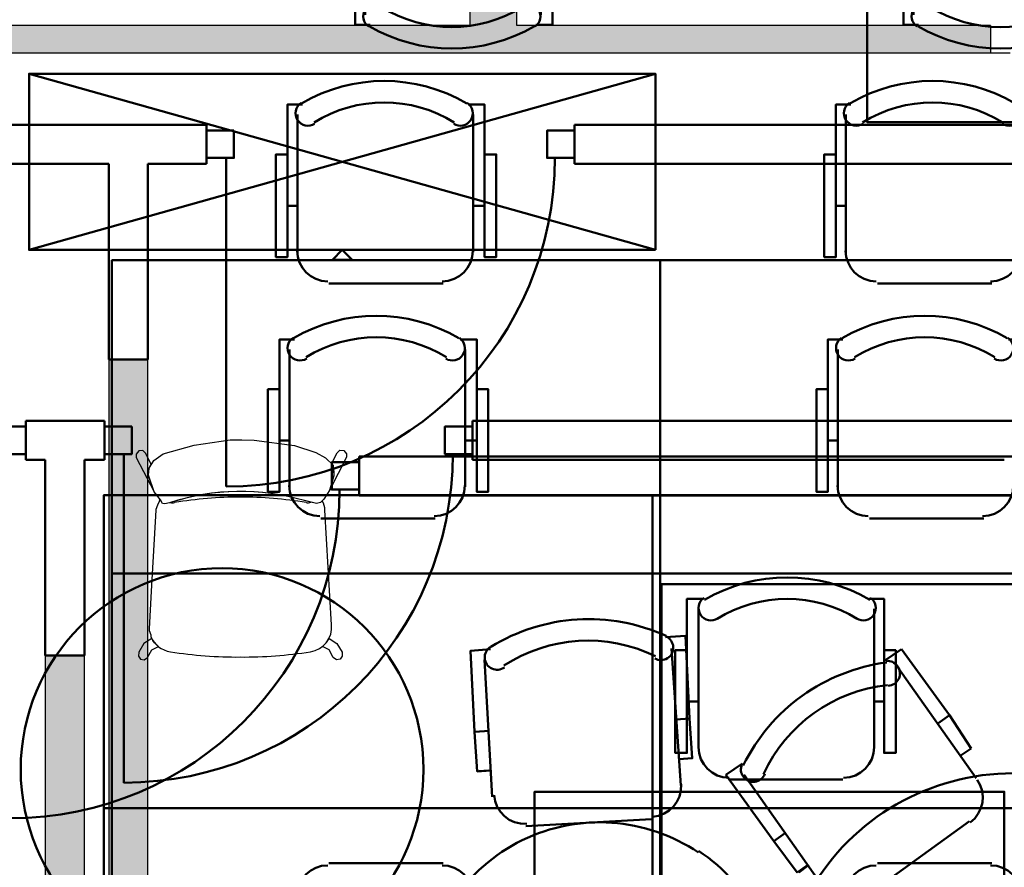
# Model space of a CAD drawing. Header units: metres. Extents: x -1 to 430, y -6 to 31.
# Tile 38 of 169: x 405.72 to 408.24, y 15.37 to 17.53. Entities that reach past the tile are written whole.
import ezdxf

# ---------------------------------------------------------------- set-up
doc = ezdxf.new("R2010")
doc.units = ezdxf.units.M
doc.linetypes.add('CONTINUA', pattern=[0])
for name, color, linetype, lineweight in [('3D P1 MURS NOUS', 7, 'CONTINUA', 25), ('3D P2 MURS NOUS', 7, 'CONTINUA', 25), ('3D P3 MURS NOUS', 7, 'CONTINUA', 25), ('3D PA MURS', 7, 'CONTINUA', 25), ('P1 MOBLES', 7, 'CONTINUA', 25), ('P2 MOBLES 2D', 7, 'CONTINUA', 25), ('P3 MOBLES', 7, 'CONTINUA', 25), ('P4 MOBLES', 7, 'CONTINUA', 25), ('P5 MOBLES', 7, 'CONTINUA', 25), ('PA MOBLES', 7, 'CONTINUA', 25)]:
    doc.layers.add(name, color=color, linetype=linetype, lineweight=lineweight)

# ---------------------------------------------------------------- blocks, each defined once
blk = doc.blocks.new('OBJETO_COMPLEJO_85')
at = {"layer": 'P3 MOBLES', "color": 202, "linetype": 'CONTINUA', "lineweight": 50, "transparency": 33554687}
for p, q in [((407.9323, 15.8964), (407.9746, 15.926)), ((407.9746, 15.926), (408.0974, 15.7567)), ((407.9619, 15.8837), (408.1651, 15.5958)), ((408.0974, 15.7567), (408.0677, 15.7355)), ((408.0974, 15.7567), (408.1524, 15.672)), ((408.1524, 15.672), (408.127, 15.6551)), ((407.5682, 15.6339), (407.5259, 15.6043)), ((407.5259, 15.6043), (407.6486, 15.435)), ((407.7756, 15.3165), (407.5724, 15.6043)), ((408.1482, 15.4858), (407.8899, 15.2995)), ((407.6486, 15.435), (407.6783, 15.4562)), ((407.6486, 15.435), (407.7079, 15.3546)), ((407.7079, 15.3546), (407.7375, 15.3757)), ((407.7121, 15.3546), (407.7333, 15.3715))]:
    blk.add_line(p, q, dxfattribs=at)
for points in [[(407.9407, 15.8322), (407.9449, 15.8327), (407.949, 15.8338), (407.9529, 15.8354), (407.9566, 15.8375), (407.9599, 15.84), (407.9629, 15.843), (407.9655, 15.8464), (407.9676, 15.8501), (407.9692, 15.8541), (407.9702, 15.8582), (407.9707, 15.8624), (407.9706, 15.8666), (407.97, 15.8708), (407.9688, 15.8748), (407.9671, 15.8787), (407.9648, 15.8824), (407.9621, 15.8857), (407.959, 15.8886), (407.9555, 15.891), (407.9518, 15.893), (407.9479, 15.8944), (407.9438, 15.8953), (407.9395, 15.8957), (407.9352, 15.8954)], [(407.567, 15.6312), (407.5656, 15.6272), (407.5647, 15.6231), (407.5644, 15.6189), (407.5646, 15.6148), (407.5653, 15.6107), (407.5666, 15.6067), (407.5684, 15.6029), (407.5707, 15.5993), (407.5735, 15.5961), (407.5766, 15.5933), (407.5801, 15.5909), (407.5838, 15.5891), (407.5878, 15.5877), (407.5919, 15.5869), (407.5961, 15.5866), (407.6003, 15.5869), (407.6045, 15.5878), (407.6085, 15.5891), (407.6122, 15.591), (407.6156, 15.5933), (407.6187, 15.5961), (407.6215, 15.5993), (407.6238, 15.6028), (407.6256, 15.6067)], [(408.1498, 15.4828), (408.1617, 15.4933), (408.1709, 15.5056), (408.1775, 15.5192), (408.1814, 15.5337), (408.1824, 15.5487), (408.1805, 15.5637), (408.1756, 15.5783), (408.1677, 15.5921)]]:
    blk.add_lwpolyline(points, dxfattribs=at)
for centre, radius, start, end in [((407.9982, 15.4197), 0.476, 97.3734, 153.9816), ((407.9812, 15.4408), 0.3956, 96.1247, 155.2335), ((408.2596, 15.0114), 0.5971, 89.9253, 270.4359)]:
    blk.add_arc(centre, radius, start, end, dxfattribs=at)
blk = doc.blocks.new('OBJETO_COMPLEJO_103')
at = {"layer": 'P3 MOBLES', "color": 202, "linetype": 'CONTINUA', "lineweight": 50, "transparency": 33554687}
for p, q in [((407.747, 18.2255), (407.747, 18.2001)), ((407.8655, 18.2001), (407.5141, 18.2001)), ((407.9459, 17.8276), (407.9459, 18.1197)), ((407.5141, 17.7514), (407.8655, 17.7514)), ((407.747, 17.7217), (407.747, 17.7514))]:
    blk.add_line(p, q, dxfattribs=at)
blk.add_lwpolyline([(408.6867, 17.273), (408.6867, 18.6742), (407.8867, 18.6742), (407.8867, 17.273), (408.6867, 17.273)], close=True, dxfattribs=at)
for points in [[(407.6157, 18.2255), (407.6157, 18.2551), (407.8782, 18.2551), (407.8782, 18.2255), (407.4887, 18.2255), (407.4887, 18.1874)], [(407.4843, 18.1909), (407.4884, 18.1958), (407.4932, 18.1997), (407.4986, 18.2026), (407.5044, 18.2043), (407.5104, 18.205), (407.5165, 18.2044), (407.5225, 18.2027), (407.5281, 18.1998), (407.5331, 18.1958), (407.537, 18.191), (407.54, 18.1856), (407.5418, 18.1798), (407.5425, 18.1738), (407.542, 18.1677), (407.5403, 18.1618), (407.5374, 18.1561)], [(407.8621, 18.2007), (407.8779, 18.1991), (407.8926, 18.1946), (407.9059, 18.1874), (407.9175, 18.1778), (407.927, 18.1662), (407.9342, 18.1529), (407.9388, 18.1382), (407.9404, 18.1224)], [(407.9404, 17.8303), (407.9388, 17.8145), (407.9342, 17.7998), (407.927, 17.7865), (407.9175, 17.7749), (407.9059, 17.7654), (407.8926, 17.7582), (407.8779, 17.7536), (407.8621, 17.752)], [(407.5374, 17.8009), (407.5403, 17.7952), (407.542, 17.7892), (407.5425, 17.7831), (407.5418, 17.7771), (407.54, 17.7714), (407.537, 17.766), (407.5331, 17.7612), (407.5281, 17.7572), (407.5225, 17.7542), (407.5165, 17.7525), (407.5104, 17.752), (407.5044, 17.7526), (407.4986, 17.7544), (407.4932, 17.7572), (407.4884, 17.7612), (407.4843, 17.7661)], [(407.6157, 17.7217), (407.6157, 17.6921), (407.8782, 17.6921), (407.8782, 17.7217), (407.4887, 17.7217), (407.4887, 17.7641)]]:
    blk.add_lwpolyline(points, dxfattribs=at)
for centre, radius, start, end in [((407.8449, 17.9784), 0.4167, 149.5542, 210.4262), ((407.8237, 17.9784), 0.3405, 148.2351, 211.7419)]:
    blk.add_arc(centre, radius, start, end, dxfattribs=at)
blk = doc.blocks.new('OBJETO_COMPLEJO_125')
at = {"layer": 'P4 MOBLES', "color": 202, "linetype": 'CONTINUA', "lineweight": 50, "transparency": 33554687}
for p, q in [((406.4314, 16.9408), (406.4314, 17.2921)), ((406.8801, 17.2921), (406.8801, 16.9408)), ((406.406, 17.0593), (406.4314, 17.0593)), ((406.9097, 17.0593), (406.8801, 17.0593)), ((406.8039, 16.8603), (406.5118, 16.8603))]:
    blk.add_line(p, q, dxfattribs=at)
for points in [[(406.406, 17.1905), (406.3763, 17.1905), (406.3763, 16.9281), (406.406, 16.9281), (406.406, 17.3175), (406.4441, 17.3175)], [(406.4406, 17.3219), (406.4356, 17.3178), (406.4317, 17.313), (406.4289, 17.3076), (406.4271, 17.3018), (406.4265, 17.2958), (406.427, 17.2898), (406.4287, 17.2838), (406.4317, 17.2781), (406.4357, 17.2732), (406.4405, 17.2692), (406.4458, 17.2663), (406.4516, 17.2645), (406.4576, 17.2638), (406.4637, 17.2643), (406.4697, 17.2659), (406.4754, 17.2688)], [(406.8306, 17.2688), (406.8363, 17.2659), (406.8422, 17.2643), (406.8483, 17.2638), (406.8543, 17.2645), (406.8601, 17.2663), (406.8655, 17.2692), (406.8702, 17.2732), (406.8743, 17.2781), (406.8772, 17.2838), (406.8789, 17.2898), (406.8795, 17.2958), (406.8788, 17.3018), (406.8771, 17.3076), (406.8742, 17.313), (406.8703, 17.3178), (406.8654, 17.3219)], [(406.9097, 17.1905), (406.9394, 17.1905), (406.9394, 16.9281), (406.9097, 16.9281), (406.9097, 17.3175), (406.8674, 17.3175)], [(406.4307, 16.9442), (406.4323, 16.9284), (406.4369, 16.9137), (406.4441, 16.9004), (406.4537, 16.8888), (406.4653, 16.8792), (406.4786, 16.872), (406.4933, 16.8675), (406.509, 16.8659)], [(406.8011, 16.8659), (406.8169, 16.8675), (406.8316, 16.872), (406.8449, 16.8792), (406.8565, 16.8888), (406.8661, 16.9004), (406.8733, 16.9137), (406.8779, 16.9284), (406.8795, 16.9442)]]:
    blk.add_lwpolyline(points, dxfattribs=at)
blk.add_lwpolyline([(407.3584, 16.1195), (405.9573, 16.1195), (405.9573, 16.9196), (407.3584, 16.9196), (407.3584, 16.1195)], close=True, dxfattribs=at)
for centre, radius, start, end in [((406.6531, 16.9614), 0.4167, 59.5738, 120.4458), ((406.6531, 16.9826), 0.3405, 58.2581, 121.7649)]:
    blk.add_arc(centre, radius, start, end, dxfattribs=at)
blk = doc.blocks.new('OBJETO_COMPLEJO_126')
at = {"layer": 'P4 MOBLES', "color": 202, "linetype": 'CONTINUA', "lineweight": 50, "transparency": 33554687}
for p, q in [((406.8039, 15.3787), (406.5118, 15.3787)), ((406.4314, 15.2983), (406.4314, 14.9469)), ((406.8801, 14.9469), (406.8801, 15.2983)), ((406.406, 15.1798), (406.4314, 15.1798)), ((406.9097, 15.1798), (406.8801, 15.1798))]:
    blk.add_line(p, q, dxfattribs=at)
blk.add_lwpolyline([(407.3584, 16.1195), (405.9573, 16.1195), (405.9573, 15.3195), (407.3584, 15.3195), (407.3584, 16.1195)], close=True, dxfattribs=at)
for points in [[(406.4307, 15.2949), (406.4323, 15.3107), (406.4369, 15.3254), (406.4441, 15.3387), (406.4537, 15.3503), (406.4653, 15.3598), (406.4786, 15.367), (406.4933, 15.3716), (406.509, 15.3732)], [(406.8011, 15.3732), (406.8169, 15.3716), (406.8316, 15.367), (406.8449, 15.3598), (406.8565, 15.3503), (406.8661, 15.3387), (406.8733, 15.3254), (406.8779, 15.3107), (406.8795, 15.2949)], [(406.406, 15.0485), (406.3763, 15.0485), (406.3763, 15.311), (406.406, 15.311), (406.406, 14.9215), (406.4441, 14.9215)], [(406.9097, 15.0485), (406.9394, 15.0485), (406.9394, 15.311), (406.9097, 15.311), (406.9097, 14.9215), (406.8674, 14.9215)], [(406.4406, 14.9171), (406.4356, 14.9212), (406.4317, 14.926), (406.4289, 14.9314), (406.4271, 14.9372), (406.4265, 14.9432), (406.427, 14.9493), (406.4287, 14.9553), (406.4317, 14.9609), (406.4357, 14.9659), (406.4405, 14.9698), (406.4458, 14.9727), (406.4516, 14.9746), (406.4576, 14.9753), (406.4637, 14.9748), (406.4697, 14.9731), (406.4754, 14.9702)], [(406.8306, 14.9702), (406.8363, 14.9731), (406.8422, 14.9748), (406.8483, 14.9753), (406.8543, 14.9746), (406.8601, 14.9727), (406.8655, 14.9698), (406.8702, 14.9659), (406.8743, 14.9609), (406.8772, 14.9553), (406.8789, 14.9493), (406.8795, 14.9432), (406.8788, 14.9372), (406.8771, 14.9314), (406.8742, 14.926), (406.8703, 14.9212), (406.8654, 14.9171)]]:
    blk.add_lwpolyline(points, dxfattribs=at)
for centre, radius, start, end in [((406.6531, 15.2565), 0.3405, 238.2351, 301.7419), ((406.6531, 15.2777), 0.4167, 239.5542, 300.4262)]:
    blk.add_arc(centre, radius, start, end, dxfattribs=at)
blk = doc.blocks.new('OBJETO_COMPLEJO_127')
at = {"layer": 'P4 MOBLES', "color": 202, "linetype": 'CONTINUA', "lineweight": 50, "transparency": 33554687}
for p, q in [((407.8326, 16.9408), (407.8326, 17.2921)), ((408.2813, 17.2921), (408.2813, 16.9408)), ((407.8072, 17.0593), (407.8326, 17.0593)), ((408.3109, 17.0593), (408.2813, 17.0593)), ((408.2051, 16.8603), (407.913, 16.8603))]:
    blk.add_line(p, q, dxfattribs=at)
for points in [[(407.8072, 17.1905), (407.7775, 17.1905), (407.7775, 16.9281), (407.8072, 16.9281), (407.8072, 17.3175), (407.8453, 17.3175)], [(407.8417, 17.3219), (407.8368, 17.3178), (407.8329, 17.313), (407.8301, 17.3076), (407.8283, 17.3018), (407.8277, 17.2958), (407.8282, 17.2898), (407.8299, 17.2838), (407.8329, 17.2781), (407.8369, 17.2732), (407.8417, 17.2692), (407.847, 17.2663), (407.8528, 17.2645), (407.8588, 17.2638), (407.8649, 17.2643), (407.8709, 17.2659), (407.8766, 17.2688)], [(408.2318, 17.2688), (408.2374, 17.2659), (408.2434, 17.2643), (408.2495, 17.2638), (408.2555, 17.2645), (408.2613, 17.2663), (408.2666, 17.2692), (408.2714, 17.2732), (408.2754, 17.2781), (408.2784, 17.2838), (408.2801, 17.2898), (408.2806, 17.2958), (408.28, 17.3018), (408.2782, 17.3076), (408.2754, 17.313), (408.2715, 17.3178), (408.2666, 17.3219)], [(408.3109, 17.1905), (408.3405, 17.1905), (408.3405, 16.9281), (408.3109, 16.9281), (408.3109, 17.3175), (408.2686, 17.3175)], [(407.8319, 16.9442), (407.8335, 16.9284), (407.8381, 16.9137), (407.8453, 16.9004), (407.8548, 16.8888), (407.8664, 16.8792), (407.8797, 16.872), (407.8944, 16.8675), (407.9102, 16.8659)], [(408.2023, 16.8659), (408.2181, 16.8675), (408.2328, 16.872), (408.2461, 16.8792), (408.2577, 16.8888), (408.2673, 16.9004), (408.2745, 16.9137), (408.279, 16.9284), (408.2806, 16.9442)]]:
    blk.add_lwpolyline(points, dxfattribs=at)
blk.add_lwpolyline([(408.7596, 16.1195), (407.3584, 16.1195), (407.3584, 16.9196), (408.7596, 16.9196), (408.7596, 16.1195)], close=True, dxfattribs=at)
for centre, radius, start, end in [((408.0542, 16.9614), 0.4167, 59.5738, 120.4458), ((408.0542, 16.9826), 0.3405, 58.2581, 121.7649)]:
    blk.add_arc(centre, radius, start, end, dxfattribs=at)
blk = doc.blocks.new('OBJETO_COMPLEJO_128')
at = {"layer": 'P4 MOBLES', "color": 202, "linetype": 'CONTINUA', "lineweight": 50, "transparency": 33554687}
for p, q in [((408.2051, 15.3787), (407.913, 15.3787)), ((407.8326, 15.2983), (407.8326, 14.9469)), ((408.2813, 14.9469), (408.2813, 15.2983)), ((407.8072, 15.1798), (407.8326, 15.1798)), ((408.3109, 15.1798), (408.2813, 15.1798))]:
    blk.add_line(p, q, dxfattribs=at)
blk.add_lwpolyline([(408.7596, 16.1195), (407.3584, 16.1195), (407.3584, 15.3195), (408.7596, 15.3195), (408.7596, 16.1195)], close=True, dxfattribs=at)
for points in [[(407.8319, 15.2949), (407.8335, 15.3107), (407.8381, 15.3254), (407.8453, 15.3387), (407.8548, 15.3503), (407.8664, 15.3598), (407.8797, 15.367), (407.8944, 15.3716), (407.9102, 15.3732)], [(408.2023, 15.3732), (408.2181, 15.3716), (408.2328, 15.367), (408.2461, 15.3598), (408.2577, 15.3503), (408.2673, 15.3387), (408.2745, 15.3254), (408.279, 15.3107), (408.2806, 15.2949)], [(407.8072, 15.0485), (407.7775, 15.0485), (407.7775, 15.311), (407.8072, 15.311), (407.8072, 14.9215), (407.8453, 14.9215)], [(408.3109, 15.0485), (408.3405, 15.0485), (408.3405, 15.311), (408.3109, 15.311), (408.3109, 14.9215), (408.2686, 14.9215)], [(407.8417, 14.9171), (407.8368, 14.9212), (407.8329, 14.926), (407.8301, 14.9314), (407.8283, 14.9372), (407.8277, 14.9432), (407.8282, 14.9493), (407.8299, 14.9553), (407.8329, 14.9609), (407.8369, 14.9659), (407.8417, 14.9698), (407.847, 14.9727), (407.8528, 14.9746), (407.8588, 14.9753), (407.8649, 14.9748), (407.8709, 14.9731), (407.8766, 14.9702)], [(408.2318, 14.9702), (408.2374, 14.9731), (408.2434, 14.9748), (408.2495, 14.9753), (408.2555, 14.9746), (408.2613, 14.9727), (408.2666, 14.9698), (408.2714, 14.9659), (408.2754, 14.9609), (408.2784, 14.9553), (408.2801, 14.9493), (408.2806, 14.9432), (408.28, 14.9372), (408.2782, 14.9314), (408.2754, 14.926), (408.2715, 14.9212), (408.2666, 14.9171)]]:
    blk.add_lwpolyline(points, dxfattribs=at)
for centre, radius, start, end in [((408.0542, 15.2565), 0.3405, 238.2351, 301.7419), ((408.0542, 15.2777), 0.4167, 239.5542, 300.4262)]:
    blk.add_arc(centre, radius, start, end, dxfattribs=at)
blk = doc.blocks.new('OBJETO_COMPLEJO_172')
at = {"layer": 'P5 MOBLES', "color": 202, "linetype": 'CONTINUA', "lineweight": 50, "transparency": 33554687}
for p, q in [((406.4111, 16.3406), (406.4111, 16.6919)), ((406.8598, 16.6919), (406.8598, 16.3406)), ((406.3857, 16.4591), (406.4111, 16.4591)), ((406.8894, 16.4591), (406.8598, 16.4591)), ((406.7836, 16.2601), (406.4915, 16.2601))]:
    blk.add_line(p, q, dxfattribs=at)
for points in [[(406.3857, 16.5903), (406.3561, 16.5903), (406.3561, 16.3279), (406.3857, 16.3279), (406.3857, 16.7173), (406.4238, 16.7173)], [(406.4203, 16.7217), (406.4154, 16.7176), (406.4115, 16.7128), (406.4086, 16.7074), (406.4069, 16.7016), (406.4062, 16.6956), (406.4067, 16.6895), (406.4085, 16.6836), (406.4114, 16.6779), (406.4154, 16.673), (406.4202, 16.669), (406.4256, 16.6661), (406.4313, 16.6643), (406.4374, 16.6636), (406.4434, 16.664), (406.4494, 16.6657), (406.4551, 16.6686)], [(406.8103, 16.6686), (406.816, 16.6657), (406.822, 16.664), (406.828, 16.6636), (406.8341, 16.6643), (406.8398, 16.6661), (406.8452, 16.669), (406.85, 16.673), (406.854, 16.6779), (406.8569, 16.6836), (406.8587, 16.6895), (406.8592, 16.6956), (406.8585, 16.7016), (406.8568, 16.7074), (406.8539, 16.7128), (406.85, 16.7176), (406.8451, 16.7217)], [(406.8894, 16.5903), (406.9191, 16.5903), (406.9191, 16.3279), (406.8894, 16.3279), (406.8894, 16.7173), (406.8471, 16.7173)], [(406.4105, 16.344), (406.412, 16.3282), (406.4166, 16.3135), (406.4238, 16.3002), (406.4334, 16.2886), (406.445, 16.279), (406.4583, 16.2718), (406.473, 16.2672), (406.4888, 16.2657)], [(406.7809, 16.2657), (406.7967, 16.2672), (406.8114, 16.2718), (406.8247, 16.279), (406.8362, 16.2886), (406.8458, 16.3002), (406.853, 16.3135), (406.8576, 16.3282), (406.8592, 16.344)]]:
    blk.add_lwpolyline(points, dxfattribs=at)
blk.add_lwpolyline([(407.3382, 15.5193), (405.937, 15.5193), (405.937, 16.3194), (407.3382, 16.3194), (407.3382, 15.5193)], close=True, dxfattribs=at)
for centre, radius, start, end in [((406.6328, 16.3612), 0.4167, 59.5738, 120.4458), ((406.6328, 16.3823), 0.3405, 58.2581, 121.7649)]:
    blk.add_arc(centre, radius, start, end, dxfattribs=at)
blk = doc.blocks.new('OBJETO_COMPLEJO_173')
at = {"layer": 'P5 MOBLES', "color": 202, "linetype": 'CONTINUA', "lineweight": 50, "transparency": 33554687}
for p, q in [((406.7836, 14.7785), (406.4915, 14.7785)), ((406.4111, 14.6981), (406.4111, 14.3467)), ((406.8598, 14.3467), (406.8598, 14.6981)), ((406.3857, 14.5796), (406.4111, 14.5796)), ((406.8894, 14.5796), (406.8598, 14.5796))]:
    blk.add_line(p, q, dxfattribs=at)
blk.add_lwpolyline([(407.3382, 15.5193), (405.937, 15.5193), (405.937, 14.7192), (407.3382, 14.7192), (407.3382, 15.5193)], close=True, dxfattribs=at)
for points in [[(406.4105, 14.6947), (406.412, 14.7105), (406.4166, 14.7252), (406.4238, 14.7385), (406.4334, 14.75), (406.445, 14.7596), (406.4583, 14.7668), (406.473, 14.7714), (406.4888, 14.773)], [(406.7809, 14.773), (406.7967, 14.7714), (406.8114, 14.7668), (406.8247, 14.7596), (406.8362, 14.75), (406.8458, 14.7385), (406.853, 14.7252), (406.8576, 14.7105), (406.8592, 14.6947)], [(406.3857, 14.4483), (406.3561, 14.4483), (406.3561, 14.7108), (406.3857, 14.7108), (406.3857, 14.3213), (406.4238, 14.3213)], [(406.8894, 14.4483), (406.9191, 14.4483), (406.9191, 14.7108), (406.8894, 14.7108), (406.8894, 14.3213), (406.8471, 14.3213)], [(406.4203, 14.3169), (406.4154, 14.321), (406.4115, 14.3258), (406.4086, 14.3312), (406.4069, 14.337), (406.4062, 14.343), (406.4067, 14.3491), (406.4085, 14.355), (406.4114, 14.3607), (406.4154, 14.3657), (406.4202, 14.3696), (406.4256, 14.3725), (406.4313, 14.3744), (406.4374, 14.3751), (406.4434, 14.3746), (406.4494, 14.3729), (406.4551, 14.37)], [(406.8103, 14.37), (406.816, 14.3729), (406.822, 14.3746), (406.828, 14.3751), (406.8341, 14.3744), (406.8398, 14.3725), (406.8452, 14.3696), (406.85, 14.3657), (406.854, 14.3607), (406.8569, 14.355), (406.8587, 14.3491), (406.8592, 14.343), (406.8585, 14.337), (406.8568, 14.3312), (406.8539, 14.3258), (406.85, 14.321), (406.8451, 14.3169)]]:
    blk.add_lwpolyline(points, dxfattribs=at)
for centre, radius, start, end in [((406.6328, 14.6563), 0.3405, 238.2351, 301.7419), ((406.6328, 14.6774), 0.4167, 239.5542, 300.4262)]:
    blk.add_arc(centre, radius, start, end, dxfattribs=at)
blk = doc.blocks.new('OBJETO_COMPLEJO_174')
at = {"layer": 'P5 MOBLES', "color": 202, "linetype": 'CONTINUA', "lineweight": 50, "transparency": 33554687}
for p, q in [((407.8123, 16.3406), (407.8123, 16.6919)), ((408.261, 16.6919), (408.261, 16.3406)), ((407.7869, 16.4591), (407.8123, 16.4591)), ((408.2906, 16.4591), (408.261, 16.4591)), ((408.1848, 16.2601), (407.8927, 16.2601))]:
    blk.add_line(p, q, dxfattribs=at)
for points in [[(407.7869, 16.5903), (407.7572, 16.5903), (407.7572, 16.3279), (407.7869, 16.3279), (407.7869, 16.7173), (407.825, 16.7173)], [(407.8215, 16.7217), (407.8165, 16.7176), (407.8126, 16.7128), (407.8098, 16.7074), (407.808, 16.7016), (407.8074, 16.6956), (407.8079, 16.6895), (407.8096, 16.6836), (407.8126, 16.6779), (407.8166, 16.673), (407.8214, 16.669), (407.8267, 16.6661), (407.8325, 16.6643), (407.8385, 16.6636), (407.8446, 16.664), (407.8506, 16.6657), (407.8563, 16.6686)], [(408.2115, 16.6686), (408.2172, 16.6657), (408.2231, 16.664), (408.2292, 16.6636), (408.2352, 16.6643), (408.241, 16.6661), (408.2464, 16.669), (408.2511, 16.673), (408.2552, 16.6779), (408.2581, 16.6836), (408.2598, 16.6895), (408.2604, 16.6956), (408.2597, 16.7016), (408.258, 16.7074), (408.2551, 16.7128), (408.2512, 16.7176), (408.2463, 16.7217)], [(408.2906, 16.5903), (408.3203, 16.5903), (408.3203, 16.3279), (408.2906, 16.3279), (408.2906, 16.7173), (408.2483, 16.7173)], [(407.8116, 16.344), (407.8132, 16.3282), (407.8178, 16.3135), (407.825, 16.3002), (407.8346, 16.2886), (407.8462, 16.279), (407.8595, 16.2718), (407.8742, 16.2672), (407.8899, 16.2657)], [(408.182, 16.2657), (408.1978, 16.2672), (408.2125, 16.2718), (408.2258, 16.279), (408.2374, 16.2886), (408.247, 16.3002), (408.2542, 16.3135), (408.2588, 16.3282), (408.2604, 16.344)]]:
    blk.add_lwpolyline(points, dxfattribs=at)
blk.add_lwpolyline([(408.7393, 15.5193), (407.3382, 15.5193), (407.3382, 16.3194), (408.7393, 16.3194), (408.7393, 15.5193)], close=True, dxfattribs=at)
for centre, radius, start, end in [((408.034, 16.3612), 0.4167, 59.5738, 120.4458), ((408.034, 16.3823), 0.3405, 58.2581, 121.7649)]:
    blk.add_arc(centre, radius, start, end, dxfattribs=at)
blk = doc.blocks.new('OBJETO_COMPLEJO_175')
at = {"layer": 'P5 MOBLES', "color": 202, "linetype": 'CONTINUA', "lineweight": 50, "transparency": 33554687}
for p, q in [((408.1848, 14.7785), (407.8927, 14.7785)), ((407.8123, 14.6981), (407.8123, 14.3467)), ((408.261, 14.3467), (408.261, 14.6981)), ((407.7869, 14.5796), (407.8123, 14.5796)), ((408.2906, 14.5796), (408.261, 14.5796))]:
    blk.add_line(p, q, dxfattribs=at)
blk.add_lwpolyline([(408.7393, 15.5193), (407.3382, 15.5193), (407.3382, 14.7192), (408.7393, 14.7192), (408.7393, 15.5193)], close=True, dxfattribs=at)
for points in [[(407.8116, 14.6947), (407.8132, 14.7105), (407.8178, 14.7252), (407.825, 14.7385), (407.8346, 14.75), (407.8462, 14.7596), (407.8595, 14.7668), (407.8742, 14.7714), (407.8899, 14.773)], [(408.182, 14.773), (408.1978, 14.7714), (408.2125, 14.7668), (408.2258, 14.7596), (408.2374, 14.75), (408.247, 14.7385), (408.2542, 14.7252), (408.2588, 14.7105), (408.2604, 14.6947)], [(407.7869, 14.4483), (407.7572, 14.4483), (407.7572, 14.7108), (407.7869, 14.7108), (407.7869, 14.3213), (407.825, 14.3213)], [(408.2906, 14.4483), (408.3203, 14.4483), (408.3203, 14.7108), (408.2906, 14.7108), (408.2906, 14.3213), (408.2483, 14.3213)], [(407.8215, 14.3169), (407.8165, 14.321), (407.8126, 14.3258), (407.8098, 14.3312), (407.808, 14.337), (407.8074, 14.343), (407.8079, 14.3491), (407.8096, 14.355), (407.8126, 14.3607), (407.8166, 14.3657), (407.8214, 14.3696), (407.8267, 14.3725), (407.8325, 14.3744), (407.8385, 14.3751), (407.8446, 14.3746), (407.8506, 14.3729), (407.8563, 14.37)], [(408.2115, 14.37), (408.2172, 14.3729), (408.2231, 14.3746), (408.2292, 14.3751), (408.2352, 14.3744), (408.241, 14.3725), (408.2464, 14.3696), (408.2511, 14.3657), (408.2552, 14.3607), (408.2581, 14.355), (408.2598, 14.3491), (408.2604, 14.343), (408.2597, 14.337), (408.258, 14.3312), (408.2551, 14.3258), (408.2512, 14.321), (408.2463, 14.3169)]]:
    blk.add_lwpolyline(points, dxfattribs=at)
for centre, radius, start, end in [((408.034, 14.6563), 0.3405, 238.2351, 301.7419), ((408.034, 14.6774), 0.4167, 239.5542, 300.4262)]:
    blk.add_arc(centre, radius, start, end, dxfattribs=at)
blk = doc.blocks.new('OBJETO_COMPLEJO_197')
at = {"layer": 'P5 MOBLES', "color": 202, "linetype": 'CONTINUA', "lineweight": 50, "transparency": 33554687}
for p, q in [((406.9768, 17.9787), (406.6848, 17.9787)), ((406.6043, 17.8982), (406.6043, 17.5469)), ((407.053, 17.5469), (407.053, 17.8982)), ((406.5789, 17.7797), (406.6043, 17.7797)), ((407.0827, 17.7797), (407.053, 17.7797))]:
    blk.add_line(p, q, dxfattribs=at)
blk.add_lwpolyline([(407.5314, 18.7195), (406.1302, 18.7195), (406.1302, 17.9194), (407.5314, 17.9194), (407.5314, 18.7195)], close=True, dxfattribs=at)
for points in [[(406.6037, 17.8948), (406.6053, 17.9106), (406.6098, 17.9253), (406.6171, 17.9386), (406.6266, 17.9502), (406.6382, 17.9598), (406.6515, 17.967), (406.6662, 17.9715), (406.682, 17.9731)], [(406.9741, 17.9731), (406.9899, 17.9715), (407.0046, 17.967), (407.0179, 17.9598), (407.0295, 17.9502), (407.039, 17.9386), (407.0463, 17.9253), (407.0508, 17.9106), (407.0524, 17.8948)], [(406.5789, 17.6485), (406.5493, 17.6485), (406.5493, 17.9109), (406.5789, 17.9109), (406.5789, 17.5215), (406.617, 17.5215)], [(407.0827, 17.6485), (407.1123, 17.6485), (407.1123, 17.9109), (407.0827, 17.9109), (407.0827, 17.5215), (407.0403, 17.5215)], [(406.6135, 17.5171), (406.6086, 17.5211), (406.6047, 17.526), (406.6018, 17.5313), (406.6001, 17.5371), (406.5994, 17.5432), (406.6, 17.5492), (406.6017, 17.5552), (406.6046, 17.5609), (406.6087, 17.5658), (406.6134, 17.5698), (406.6188, 17.5727), (406.6246, 17.5745), (406.6306, 17.5752), (406.6367, 17.5747), (406.6426, 17.5731), (406.6483, 17.5702)], [(407.0035, 17.5702), (407.0092, 17.5731), (407.0152, 17.5747), (407.0213, 17.5752), (407.0273, 17.5745), (407.0331, 17.5727), (407.0384, 17.5698), (407.0432, 17.5658), (407.0472, 17.5609), (407.0502, 17.5552), (407.0519, 17.5492), (407.0524, 17.5432), (407.0518, 17.5371), (407.05, 17.5313), (407.0472, 17.526), (407.0433, 17.5211), (407.0383, 17.5171)]]:
    blk.add_lwpolyline(points, dxfattribs=at)
for centre, radius, start, end in [((406.826, 17.8564), 0.3405, 238.2351, 301.7419), ((406.826, 17.8776), 0.4167, 239.5542, 300.4262)]:
    blk.add_arc(centre, radius, start, end, dxfattribs=at)
blk = doc.blocks.new('OBJETO_COMPLEJO_198')
at = {"layer": 'P5 MOBLES', "color": 202, "linetype": 'CONTINUA', "lineweight": 50, "transparency": 33554687}
for p, q in [((408.378, 17.9787), (408.0859, 17.9787)), ((408.0055, 17.8982), (408.0055, 17.5469)), ((408.4542, 17.5469), (408.4542, 17.8982)), ((407.9801, 17.7797), (408.0055, 17.7797)), ((408.4839, 17.7797), (408.4542, 17.7797))]:
    blk.add_line(p, q, dxfattribs=at)
blk.add_lwpolyline([(408.9326, 18.7195), (407.5314, 18.7195), (407.5314, 17.9194), (408.9326, 17.9194), (408.9326, 18.7195)], close=True, dxfattribs=at)
for points in [[(408.0049, 17.8948), (408.0065, 17.9106), (408.011, 17.9253), (408.0182, 17.9386), (408.0278, 17.9502), (408.0394, 17.9598), (408.0527, 17.967), (408.0674, 17.9715), (408.0832, 17.9731)], [(408.3753, 17.9731), (408.3911, 17.9715), (408.4058, 17.967), (408.4191, 17.9598), (408.4307, 17.9502), (408.4402, 17.9386), (408.4474, 17.9253), (408.452, 17.9106), (408.4536, 17.8948)], [(407.9801, 17.6485), (407.9505, 17.6485), (407.9505, 17.9109), (407.9801, 17.9109), (407.9801, 17.5215), (408.0182, 17.5215)], [(408.4839, 17.6485), (408.5135, 17.6485), (408.5135, 17.9109), (408.4839, 17.9109), (408.4839, 17.5215), (408.4415, 17.5215)], [(408.0147, 17.5171), (408.0098, 17.5211), (408.0059, 17.526), (408.003, 17.5313), (408.0013, 17.5371), (408.0006, 17.5432), (408.0011, 17.5492), (408.0029, 17.5552), (408.0058, 17.5609), (408.0098, 17.5658), (408.0146, 17.5698), (408.02, 17.5727), (408.0257, 17.5745), (408.0318, 17.5752), (408.0378, 17.5747), (408.0438, 17.5731), (408.0495, 17.5702)], [(408.4047, 17.5702), (408.4104, 17.5731), (408.4164, 17.5747), (408.4225, 17.5752), (408.4285, 17.5745), (408.4342, 17.5727), (408.4396, 17.5698), (408.4444, 17.5658), (408.4484, 17.5609), (408.4513, 17.5552), (408.4531, 17.5492), (408.4536, 17.5432), (408.453, 17.5371), (408.4512, 17.5313), (408.4483, 17.526), (408.4444, 17.5211), (408.4395, 17.5171)]]:
    blk.add_lwpolyline(points, dxfattribs=at)
for centre, radius, start, end in [((408.2272, 17.8564), 0.3405, 238.2351, 301.7419), ((408.2272, 17.8776), 0.4167, 239.5542, 300.4262)]:
    blk.add_arc(centre, radius, start, end, dxfattribs=at)

msp = doc.modelspace()

# ---------------------------------------------------------------- hatches: boundary and pattern name
at = {"layer": '3D P1 MURS NOUS', "linetype": 'CONTINUA', "lineweight": 18, "true_color": 0x006e00, "transparency": 33554687}
msp.add_hatch(color=96, dxfattribs=at).paths.add_polyline_path([(405.7872, 15.9095), (405.7872, 13.1206), (405.8872, 13.1206), (405.8872, 15.9095)])
at = {"layer": '3D P3 MURS NOUS', "linetype": 'CONTINUA', "lineweight": 18, "true_color": 0x006e00, "transparency": 33554687}
msp.add_hatch(color=96, dxfattribs=at).paths.add_polyline_path([(405.9493, 16.6662), (405.9493, 13.1106), (406.0493, 13.1106), (406.0493, 16.6662)])
at = {"layer": '3D PA MURS', "linetype": 'CONTINUA', "lineweight": 18, "true_color": 0xa0a0a0, "transparency": 33554687}
for points in [[(406.9919, 17.5196), (406.9919, 18.3245), (406.8719, 18.3245), (406.8719, 17.5196)], [(408.2021, 17.5196), (405.6221, 17.5196), (405.6221, 17.4496), (408.2021, 17.4496)]]:
    msp.add_hatch(color=253, dxfattribs=at).paths.add_polyline_path(points)

# ---------------------------------------------------------------- linework, layer by layer
at = {"layer": '3D P1 MURS NOUS', "color": 4, "linetype": 'CONTINUA', "lineweight": 50, "transparency": 33554687}
for p, q in [((405.7372, 16.4095), (405.7372, 16.5095)), ((405.9383, 16.5095), (405.7372, 16.5095)), ((405.9383, 16.5095), (405.9383, 16.4095)), ((406.8783, 16.4095), (406.8783, 16.5095)), ((409.695, 16.5095), (406.8783, 16.5095)), ((405.7372, 16.4095), (405.7872, 16.4095)), ((405.7872, 16.4095), (405.7872, 15.9095)), ((405.8872, 16.4095), (405.9383, 16.4095)), ((405.8872, 15.9095), (405.8872, 16.4095)), ((405.9883, 16.4245), (405.9883, 15.5845)), ((406.8783, 16.4095), (408.2373, 16.4095)), ((405.7872, 15.9095), (405.8872, 15.9095))]:
    msp.add_line(p, q, dxfattribs=at)
at = {"layer": '3D P1 MURS NOUS', "color": 7, "linetype": 'CONTINUA', "lineweight": 25, "transparency": 33554687}
for p, q in [((405.7872, 15.9095), (405.7872, 13.1206)), ((405.8872, 15.9095), (405.7872, 15.9095)), ((405.8872, 13.1206), (405.8872, 15.9095))]:
    msp.add_line(p, q, dxfattribs=at)
at = {"layer": '3D P1 MURS NOUS', "color": 4, "linetype": 'CONTINUA', "lineweight": 50, "transparency": 33554687}
for points in [[(405.6672, 16.4945), (405.7372, 16.4945), (405.7372, 16.4245), (405.6672, 16.4245), (405.6672, 16.4945)], [(406.0083, 16.4945), (405.9383, 16.4945), (405.9383, 16.4245), (406.0083, 16.4245), (406.0083, 16.4945)], [(406.8783, 16.4945), (406.8083, 16.4945), (406.8083, 16.4245), (406.8783, 16.4245), (406.8783, 16.4945)]]:
    msp.add_lwpolyline(points, close=True, dxfattribs=at)
msp.add_arc((405.9883, 16.4245), 0.84, 270, 0, dxfattribs=at)
at = {"layer": '3D P2 MURS NOUS', "color": 4, "linetype": 'CONTINUA', "lineweight": 50, "transparency": 33554687}
for p, q in [((406.5893, 16.3186), (406.5893, 16.4186)), ((410.7593, 16.4186), (406.5893, 16.4186)), ((406.5893, 16.3186), (408.4493, 16.3186))]:
    msp.add_line(p, q, dxfattribs=at)
msp.add_lwpolyline([(406.5893, 16.4036), (406.5193, 16.4036), (406.5193, 16.3336), (406.5893, 16.3336), (406.5893, 16.4036)], close=True, dxfattribs=at)
msp.add_arc((405.6993, 16.3336), 0.84, 270, 0, dxfattribs=at)
at = {"layer": '3D P3 MURS NOUS', "color": 4, "linetype": 'CONTINUA', "lineweight": 50, "transparency": 33554687}
for p, q in [((406.1993, 17.2662), (405.5983, 17.2662)), ((406.1993, 17.2662), (406.1993, 17.1662)), ((407.1393, 17.1662), (407.1393, 17.2662)), ((411.2536, 17.2662), (407.1393, 17.2662)), ((406.2493, 17.1812), (406.2493, 16.3412)), ((405.5983, 17.1662), (405.9493, 17.1662)), ((405.9493, 17.1662), (405.9493, 16.6662)), ((406.0493, 16.6662), (406.0493, 17.1662)), ((406.0493, 17.1662), (406.1993, 17.1662)), ((407.1393, 17.1662), (411.1536, 17.1662)), ((405.9493, 16.6662), (406.0493, 16.6662))]:
    msp.add_line(p, q, dxfattribs=at)
at = {"layer": '3D P3 MURS NOUS', "color": 7, "linetype": 'CONTINUA', "lineweight": 25, "transparency": 33554687}
for p, q in [((405.9493, 16.6662), (405.9493, 13.1106)), ((406.0493, 16.6662), (405.9493, 16.6662)), ((406.0493, 13.7631), (406.0493, 16.6662))]:
    msp.add_line(p, q, dxfattribs=at)
at = {"layer": '3D P3 MURS NOUS', "color": 4, "linetype": 'CONTINUA', "lineweight": 50, "transparency": 33554687}
for points in [[(406.2693, 17.2512), (406.1993, 17.2512), (406.1993, 17.1812), (406.2693, 17.1812), (406.2693, 17.2512)], [(407.1393, 17.2512), (407.0693, 17.2512), (407.0693, 17.1812), (407.1393, 17.1812), (407.1393, 17.2512)]]:
    msp.add_lwpolyline(points, close=True, dxfattribs=at)
msp.add_arc((406.2493, 17.1812), 0.84, 270, 0, dxfattribs=at)
at = {"layer": '3D PA MURS', "color": 7, "linetype": 'CONTINUA', "lineweight": 25, "transparency": 33554687}
for p, q in [((406.8719, 18.3245), (406.8719, 17.5196)), ((406.9919, 17.5196), (406.9919, 18.3245)), ((406.8719, 17.5196), (405.6221, 17.5196)), ((408.2021, 17.5196), (406.9919, 17.5196)), ((408.2021, 17.5196), (408.2021, 17.4496)), ((405.6921, 17.4496), (408.2021, 17.4496)), ((408.2021, 17.4496), (408.2521, 17.4496))]:
    msp.add_line(p, q, dxfattribs=at)
at = {"layer": 'P1 MOBLES', "color": 202, "linetype": 'CONTINUA', "lineweight": 50, "transparency": 33554687}
for p, q in [((407.4561, 15.6732), (407.4561, 16.0288)), ((407.9048, 16.0288), (407.9048, 15.6732)), ((407.4265, 15.7918), (407.4561, 15.7918)), ((407.9302, 15.7918), (407.9048, 15.7918)), ((407.8244, 15.5928), (407.5323, 15.5928))]:
    msp.add_line(p, q, dxfattribs=at)
for points in [[(407.4265, 15.923), (407.3968, 15.923), (407.3968, 15.6605), (407.4265, 15.6605), (407.4265, 16.0542), (407.4688, 16.0542)], [(407.4702, 16.0573), (407.4653, 16.0533), (407.4614, 16.0484), (407.4585, 16.043), (407.4567, 16.0373), (407.4561, 16.0312), (407.4566, 16.0252), (407.4584, 16.0192), (407.4613, 16.0135), (407.4653, 16.0086), (407.4701, 16.0046), (407.4755, 16.0017), (407.4812, 15.9999), (407.4872, 15.9992), (407.4933, 15.9997), (407.4993, 16.0013), (407.505, 16.0042)], [(407.8602, 16.0042), (407.8659, 16.0013), (407.8718, 15.9997), (407.8779, 15.9992), (407.8839, 15.9999), (407.8897, 16.0017), (407.8951, 16.0046), (407.8998, 16.0086), (407.9039, 16.0135), (407.9068, 16.0192), (407.9085, 16.0252), (407.9091, 16.0312), (407.9084, 16.0373), (407.9067, 16.043), (407.9038, 16.0484), (407.8999, 16.0533), (407.895, 16.0573)], [(407.9302, 15.923), (407.9599, 15.923), (407.9599, 15.6605), (407.9302, 15.6605), (407.9302, 16.0542), (407.8921, 16.0542)], [(407.4561, 15.6754), (407.4577, 15.6596), (407.4623, 15.6449), (407.4695, 15.6316), (407.479, 15.62), (407.4906, 15.6104), (407.5039, 15.6032), (407.5186, 15.5986), (407.5344, 15.597)], [(407.8265, 15.597), (407.8423, 15.5986), (407.857, 15.6032), (407.8703, 15.6104), (407.8819, 15.62), (407.8915, 15.6316), (407.8987, 15.6449), (407.9032, 15.6596), (407.9048, 15.6754)]]:
    msp.add_lwpolyline(points, dxfattribs=at)
msp.add_lwpolyline([(408.2373, 14.7612), (407.0373, 14.7612), (407.0373, 15.5613), (408.2373, 15.5613), (408.2373, 14.7612)], close=True, dxfattribs=at)
for centre, radius, start, end in [((407.6827, 15.6926), 0.4167, 59.5738, 120.4459), ((407.6827, 15.7137), 0.3405, 58.258, 121.7655)]:
    msp.add_arc(centre, radius, start, end, dxfattribs=at)
at = {"layer": 'P2 MOBLES 2D', "color": 202, "linetype": 'CONTINUA', "lineweight": 50, "transparency": 33554687}
for p, q in [((407.3868, 15.9277), (407.411, 15.5772)), ((406.9293, 15.5481), (406.9093, 15.8989)), ((407.4331, 15.7485), (407.3993, 15.7461)), ((406.8838, 15.7147), (406.9218, 15.7174)), ((406.8951, 15.6137), (406.9204, 15.6154)), ((407.3363, 15.4914), (407.0151, 15.4734))]:
    msp.add_line(p, q, dxfattribs=at)
for points in [[(407.3735, 15.9582), (407.3772, 15.9561), (407.3806, 15.9535), (407.3836, 15.9505), (407.3862, 15.9472), (407.3883, 15.9436), (407.39, 15.9397), (407.3911, 15.9356), (407.3916, 15.9314), (407.3916, 15.927), (407.391, 15.9228), (407.3898, 15.9188), (407.3882, 15.9149), (407.386, 15.9113), (407.3834, 15.908), (407.3803, 15.9051), (407.3768, 15.9026), (407.373, 15.9005), (407.3691, 15.899), (407.3649, 15.8981), (407.3608, 15.8977), (407.3566, 15.8979), (407.3524, 15.8986), (407.3484, 15.8999), (407.3445, 15.9017)], [(407.3721, 15.9564), (407.4227, 15.9599), (407.4331, 15.7485), (407.4401, 15.6471), (407.4064, 15.6448)], [(406.9244, 15.9255), (406.8737, 15.9219), (406.8838, 15.7147), (406.8908, 15.6134), (406.9246, 15.6157)], [(406.9603, 15.8791), (406.9567, 15.8768), (406.9528, 15.8751), (406.9488, 15.8738), (406.9446, 15.8731), (406.9404, 15.873), (406.9362, 15.8734), (406.9321, 15.8744), (406.9281, 15.876), (406.9243, 15.8781), (406.9209, 15.8806), (406.9179, 15.8835), (406.9153, 15.8868), (406.9132, 15.8905), (406.9115, 15.8943), (406.9104, 15.8984), (406.9098, 15.9027), (406.9099, 15.907), (406.9104, 15.9112), (406.9116, 15.9153), (406.9132, 15.9191), (406.9154, 15.9227), (406.918, 15.926), (406.921, 15.929), (406.9245, 15.9315)], [(407.4116, 15.5803), (407.411, 15.5644), (407.4074, 15.5495), (407.401, 15.5357), (407.3922, 15.5236), (407.3812, 15.5133), (407.3684, 15.5053), (407.354, 15.4998), (407.3384, 15.4972)], [(407.0171, 15.4793), (407.0012, 15.4799), (406.9863, 15.4835), (406.9726, 15.4899), (406.9604, 15.4987), (406.9501, 15.5097), (406.9421, 15.5225), (406.9366, 15.5369), (406.9341, 15.5526)]]:
    msp.add_lwpolyline(points, dxfattribs=at)
for centre, radius, start, end in [((407.1756, 15.5265), 0.476, 65.4413, 121.6863), ((407.1738, 15.5519), 0.3956, 64.1621, 122.9625), ((407.2038, 15.0332), 0.45, 55.9487, 236.4593), ((407.2072, 15.0354), 0.45, 235.9487, 56.4593)]:
    msp.add_arc(centre, radius, start, end, dxfattribs=at)
at = {"layer": 'PA MOBLES', "lineweight": 50, "transparency": 33554687}
for p, q in [((407.3459, 16.9463), (405.7459, 17.3963)), ((405.7459, 16.9463), (407.3459, 17.3963)), ((406.5209, 16.9213), (406.5459, 16.9463)), ((406.5459, 16.9463), (406.5709, 16.9213)), ((406.5709, 16.9213), (406.5209, 16.9213))]:
    msp.add_line(p, q, dxfattribs=at)
at = {"layer": 'PA MOBLES', "color": 180, "transparency": 33554687}
for p, q in [((406.168, 16.4474), (406.2592, 16.4605)), ((406.2592, 16.4605), (406.2893, 16.4605)), ((406.2893, 16.4605), (406.3213, 16.4596)), ((406.3213, 16.4596), (406.4238, 16.4464)), ((406.0264, 16.4326), (406.0191, 16.4243)), ((406.0361, 16.4337), (406.0264, 16.4326)), ((406.043, 16.4268), (406.0361, 16.4337)), ((406.0579, 16.3987), (406.043, 16.4268)), ((406.088, 16.4248), (406.168, 16.4474)), ((406.4238, 16.4464), (406.4783, 16.4286)), ((406.4783, 16.4286), (406.5028, 16.4145)), ((406.5182, 16.3994), (406.5331, 16.4275)), ((406.5331, 16.4275), (406.54, 16.4344)), ((406.54, 16.4344), (406.5497, 16.4334)), ((406.5497, 16.4334), (406.557, 16.4251)), ((406.0191, 16.4243), (406.0191, 16.4153)), ((406.0191, 16.4153), (406.0654, 16.328)), ((406.0523, 16.3882), (406.0645, 16.4079)), ((406.0645, 16.4079), (406.088, 16.4248)), ((406.5028, 16.4145), (406.5225, 16.3957)), ((406.557, 16.4161), (406.5141, 16.3327)), ((406.557, 16.4251), (406.557, 16.4161)), ((406.0512, 16.3793), (406.0524, 16.3894)), ((406.0512, 16.3686), (406.0512, 16.3793)), ((406.0513, 16.3703), (406.0523, 16.3882)), ((406.0524, 16.3894), (406.0579, 16.3987)), ((406.5237, 16.3902), (406.5182, 16.3994)), ((406.5225, 16.3957), (406.5244, 16.3694)), ((406.5249, 16.3801), (406.5237, 16.3902)), ((406.5249, 16.3694), (406.5249, 16.3801)), ((406.0654, 16.328), (406.0512, 16.3686)), ((406.0654, 16.328), (406.0513, 16.3703)), ((406.5244, 16.3694), (406.5141, 16.3327)), ((406.5141, 16.3327), (406.5249, 16.3694)), ((406.0814, 16.3073), (406.0654, 16.328)), ((406.5141, 16.3327), (406.499, 16.3092)), ((406.0787, 16.3051), (406.0738, 16.2936)), ((406.078, 16.3066), (406.0787, 16.3051)), ((406.0814, 16.3073), (406.0801, 16.309)), ((406.0871, 16.2979), (406.0814, 16.3073)), ((406.0871, 16.2979), (406.0814, 16.3073)), ((406.4659, 16.3014), (406.4492, 16.3055)), ((406.4802, 16.2979), (406.4492, 16.3055)), ((406.4802, 16.2979), (406.4659, 16.3014)), ((406.4906, 16.3008), (406.4802, 16.2979)), ((406.4906, 16.3008), (406.4802, 16.2979)), ((406.499, 16.3092), (406.4906, 16.3008)), ((406.4947, 16.3048), (406.4906, 16.3008)), ((406.0696, 16.2807), (406.0576, 16.0739)), ((406.0738, 16.2936), (406.0696, 16.2824)), ((406.0927, 16.297), (406.0871, 16.2979)), ((406.0927, 16.297), (406.0871, 16.2979)), ((406.1049, 16.2998), (406.0927, 16.297)), ((406.1049, 16.2998), (406.0927, 16.297)), ((406.5187, 15.9882), (406.5017, 16.2807)), ((406.0576, 16.0739), (406.0524, 15.9781)), ((406.0529, 15.9738), (406.0572, 15.9621)), ((406.0592, 15.9529), (406.0391, 15.9406)), ((406.0572, 15.9621), (406.0571, 15.9578)), ((406.0621, 15.9482), (406.0592, 15.9529)), ((406.0666, 15.9418), (406.0621, 15.9482)), ((406.5048, 15.9418), (406.5093, 15.9482)), ((406.5093, 15.9482), (406.5122, 15.9529)), ((406.5122, 15.9529), (406.5323, 15.9406)), ((406.0391, 15.9406), (406.026, 15.9185)), ((406.0487, 15.9046), (406.0592, 15.9241)), ((406.0592, 15.9241), (406.0762, 15.9322)), ((406.0762, 15.9322), (406.0666, 15.9418)), ((406.4952, 15.9322), (406.5048, 15.9418)), ((406.5121, 15.9241), (406.4952, 15.9322)), ((406.5226, 15.9046), (406.5121, 15.9241)), ((406.5323, 15.9406), (406.5453, 15.9185)), ((406.026, 15.9185), (406.0257, 15.9077)), ((406.0257, 15.9077), (406.0306, 15.9003)), ((406.0306, 15.9003), (406.0402, 15.8989)), ((406.0402, 15.8989), (406.0487, 15.9046)), ((406.5311, 15.8989), (406.5226, 15.9046)), ((406.5408, 15.9003), (406.5311, 15.8989)), ((406.5456, 15.9077), (406.5408, 15.9003)), ((406.5453, 15.9185), (406.5456, 15.9077))]:
    msp.add_line(p, q, dxfattribs=at)
at = {"layer": 'PA MOBLES', "lineweight": 50, "transparency": 33554687}
for points in [[(407.3459, 16.9463), (407.3459, 17.3963), (405.7459, 17.3963), (405.7459, 16.9463), (407.3459, 16.9463)], [(409.1616, 16.0922), (407.3616, 16.0922), (407.3616, 15.1922), (408.5616, 15.1922), (409.1616, 15.1922), (409.1616, 16.0922)]]:
    msp.add_lwpolyline(points, close=True, dxfattribs=at)
msp.add_circle((406.2388, 15.6183), 0.5144, dxfattribs=at)
at = {"layer": 'PA MOBLES', "color": 180, "transparency": 33554687}
for centre, radius, start, end in [((406.2861, 15.7511), 0.5778, 73.6055, 108.2712), ((406.2861, 15.7511), 0.5778, 73.6055, 108.0151), ((406.1084, 16.2824), 0.0388, 136.7948, 141.5698), ((406.2861, 15.7511), 0.5778, 108.0151, 108.2712), ((406.113, 16.3168), 0.0172, 250.9011, 285.9119), ((406.113, 16.3168), 0.0172, 250.9011, 285.9119), ((406.285, 15.3285), 0.9861, 89.9607, 99.7674), ((406.285, 15.3285), 0.9861, 89.9607, 99.7674), ((406.2864, 15.3285), 0.9861, 80.2326, 90.0393), ((406.2864, 15.3285), 0.9861, 80.2326, 90.0393), ((406.4583, 16.3168), 0.0172, 254.0881, 295.9942), ((406.4583, 16.3168), 0.0172, 254.0881, 295.9942), ((406.4629, 16.2824), 0.0388, 357.4403, 35.231), ((406.1084, 16.2824), 0.0388, 179.9976, 182.5597), ((406.1154, 15.9818), 0.0631, 183.368, 187.308), ((406.4559, 15.9818), 0.0631, 277.7471, 5.8066), ((406.1154, 15.9818), 0.0631, 202.3456, 262.2529), ((406.2749, 16.9534), 1.0477, 260.7738, 270.5892), ((406.2965, 16.9534), 1.0477, 269.4108, 279.2262)]:
    msp.add_arc(centre, radius, start, end, dxfattribs=at)

# ---------------------------------------------------------------- block references
at = {"layer": 'P3 MOBLES', "color": 202, "linetype": 'CONTINUA', "lineweight": 50, "transparency": 33554687}
for name in ['OBJETO_COMPLEJO_103', 'OBJETO_COMPLEJO_85']:
    msp.add_blockref(name, (0, 0), dxfattribs=at)
at = {"layer": 'P4 MOBLES', "color": 202, "linetype": 'CONTINUA', "lineweight": 50, "transparency": 33554687}
for name in ['OBJETO_COMPLEJO_125', 'OBJETO_COMPLEJO_127', 'OBJETO_COMPLEJO_126', 'OBJETO_COMPLEJO_128']:
    msp.add_blockref(name, (0, 0), dxfattribs=at)
at = {"layer": 'P5 MOBLES', "color": 202, "linetype": 'CONTINUA', "lineweight": 50, "transparency": 33554687}
for name in ['OBJETO_COMPLEJO_197', 'OBJETO_COMPLEJO_198', 'OBJETO_COMPLEJO_172', 'OBJETO_COMPLEJO_174', 'OBJETO_COMPLEJO_173', 'OBJETO_COMPLEJO_175']:
    msp.add_blockref(name, (0, 0), dxfattribs=at)

doc.saveas('drawing.dxf')
